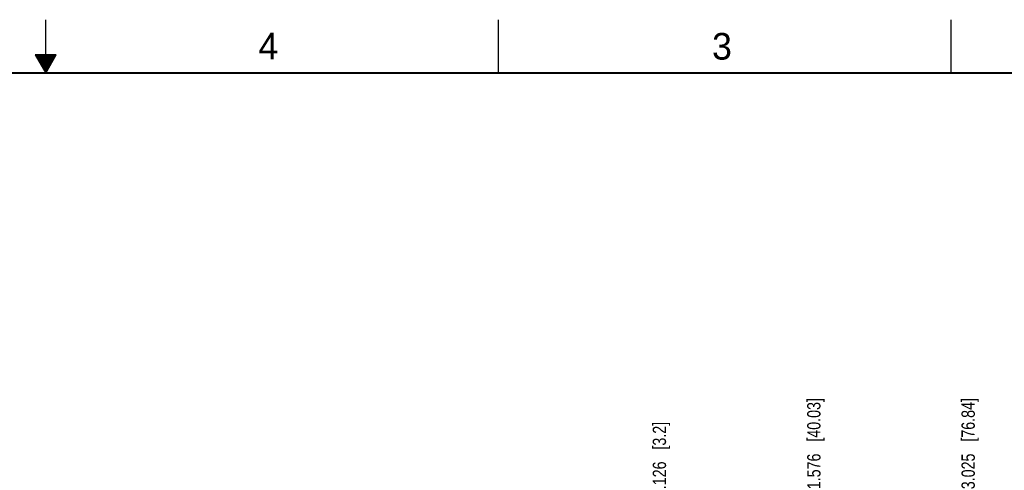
# Model space of a CAD drawing. Header units: inches. Extents: x 0 to 34, y 0 to 22.
# Tile 24 of 28: x 16.8 to 26, y 17.8 to 22. Entities that reach past the tile are written whole.
import ezdxf

# ---------------------------------------------------------------- set-up
doc = ezdxf.new("R2010")
doc.units = ezdxf.units.IN
doc.header["$LTSCALE"] = 1.87
doc.header["$MEASUREMENT"] = 0
doc.layers.get('0').update_dxf_attribs({"linetype": 'CONTINUOUS'})
doc.layers.add('DIMENSIONS', color=7, linetype='CONTINUOUS')
doc.styles.get("Standard").update_dxf_attribs({"font": 'txt', "width": 0.8})
doc.styles.add('TEXTSTYLE_2', font='txt')
doc.dimstyles.new('DIMSTYLE_2', dxfattribs={"dimtxt": 0.125, "dimasz": 0.18, "dimexe": 0.18, "dimexo": 0.0625, "dimgap": 0.09, "dimtad": 0, "dimtih": 1, "dimtoh": 1, "dimdec": 3, "dimzin": 4, "dimdsep": 46, "dimtxsty": 'STANDARD', "dimblk": '_FILLED', "dimblk1": '_FILLED', "dimblk2": '_FILLED', "dimcen": 0.09, "dimadec": 0, "dimazin": 0, "dimtp": 0.01, "dimtm": 0.01, "dimtfac": 1, "dimtdec": 3, "dimtofl": 0, "dimtmove": 0, "dimatfit": 3, "dimldrblk": '_FILLED', "dimfxl": 1, "dimtolj": 1, "dimtzin": 4, "dimarcsym": 0})

# ---------------------------------------------------------------- blocks, each defined once
blk = doc.blocks.new('*D5')
at = {"layer": 'DIMENSIONS', "color": 2, "linetype": 'CONTINUOUS'}
blk.add_line((22.7626, 16.8588), (22.7626, 17.5347), dxfattribs=at)
at = {"layer": 'DIMENSIONS', "color": 2, "linetype": 'CONTINUOUS', "insert": (22.7001, 17.5972), "char_height": 0.125, "width": 1.025, "attachment_point": 1, "rotation": 90, "line_spacing_factor": 0.9}
blk.add_mtext('.126{\\Ftxt.shx;\\W1.000000;\\H0.125000; }[3.2]', dxfattribs=at)
blk = doc.blocks.new('_FILLED')
at = {"color": 0, "linetype": 'BYBLOCK'}
blk.add_solid([(0, 0), (-1, 0.174), (-1, -0.174)], dxfattribs=at)
blk = doc.blocks.new('*D6')
at = {"layer": 'DIMENSIONS', "color": 2, "linetype": 'CONTINUOUS'}
blk.add_line((25.6616, 16.8588), (25.6616, 17.5347), dxfattribs=at)
at = {"layer": 'DIMENSIONS', "color": 2, "linetype": 'CONTINUOUS', "insert": (25.5991, 17.5972), "char_height": 0.125, "width": 1.325, "attachment_point": 1, "rotation": 90, "line_spacing_factor": 0.9}
blk.add_mtext('3.025{\\Ftxt.shx;\\W1.000000;\\H0.125000; }[76.84]', dxfattribs=at)
blk = doc.blocks.new('*D7')
at = {"layer": 'DIMENSIONS', "color": 2, "linetype": 'CONTINUOUS'}
blk.add_line((28.5606, 16.8588), (28.5606, 17.5347), dxfattribs=at)
at = {"layer": 'DIMENSIONS', "color": 2, "linetype": 'CONTINUOUS', "insert": (28.4981, 17.5972), "char_height": 0.125, "width": 1.425, "attachment_point": 1, "rotation": 90, "line_spacing_factor": 0.9}
blk.add_mtext('5.924{\\Ftxt.shx;\\W1.000000;\\H0.125000; }[150.47]', dxfattribs=at)
blk = doc.blocks.new('*D51')
at = {"layer": 'DIMENSIONS', "color": 2, "linetype": 'CONTINUOUS'}
blk.add_line((24.2126, 16.7938), (24.2126, 17.5347), dxfattribs=at)
at = {"layer": 'DIMENSIONS', "color": 2, "linetype": 'CONTINUOUS', "insert": (24.1501, 17.5972), "char_height": 0.125, "width": 1.325, "attachment_point": 1, "rotation": 90, "line_spacing_factor": 0.9}
blk.add_mtext('1.576{\\Ftxt.shx;\\W1.000000;\\H0.125000; }[40.03]', dxfattribs=at)

msp = doc.modelspace()

# ---------------------------------------------------------------- linework, layer by layer
at = {"color": 2, "linetype": 'CONTINUOUS'}
for p, q in [((17, 21.5), (17, 22)), ((21.25, 22), (21.25, 21.5)), ((25.5, 22), (25.5, 21.5)), ((16.902, 21.6697), (17, 21.5)), ((17.098, 21.6697), (16.902, 21.6697)), ((16.9076, 21.66), (17.0924, 21.66)), ((16.9134, 21.65), (17.0866, 21.65)), ((16.9192, 21.64), (17.0808, 21.64)), ((17, 21.5), (17.098, 21.6697)), ((16.925, 21.63), (17.0751, 21.63)), ((16.9307, 21.62), (17.0693, 21.62)), ((16.9365, 21.61), (17.0635, 21.61)), ((16.9423, 21.6), (17.0578, 21.6)), ((16.9481, 21.59), (17.052, 21.59)), ((16.9538, 21.58), (17.0462, 21.58)), ((16.9596, 21.57), (17.0404, 21.57)), ((16.9654, 21.56), (17.0347, 21.56)), ((16.9712, 21.55), (17.0289, 21.55)), ((16.9769, 21.54), (17.0231, 21.54)), ((16.9827, 21.53), (17.0173, 21.53)), ((16.9885, 21.52), (17.0116, 21.52)), ((16.9942, 21.51), (17.0058, 21.51))]:
    msp.add_line(p, q, dxfattribs=at)
at = {"color": 7, "linetype": 'CONTINUOUS', "const_width": 0.02}
msp.add_lwpolyline([(33.5, 21.5), (0.5, 21.5)], dxfattribs=at)

# ---------------------------------------------------------------- texts
at = {"color": 2, "linetype": 'CONTINUOUS', "char_height": 0.25, "width": 0.25, "attachment_point": 1, "line_spacing_factor": 0.9, "style": 'TEXTSTYLE_2'}
for s, insert in [('4', (18.9977, 21.8777)), ('3', (23.257, 21.8759))]:
    msp.add_mtext(s, dxfattribs=dict(at, insert=insert))

# ---------------------------------------------------------------- dimensions: what is measured, and where the dimension line sits
at = {"layer": 'DIMENSIONS', "color": 2, "linetype": 'CONTINUOUS'}
for feature_location, offset, origin, picture, middle in [((28.5606, 16.8588), (0, 0.6759), (22.6366, 16.7963), '*D7', (28.5606, 18.3097)), ((25.6616, 16.8588), (0, 0.6759), (22.6366, 16.7963), '*D6', (25.6616, 18.2597)), ((24.2126, 16.7938), (0, 0.7409), (22.6366, 16.7313), '*D51', (24.2126, 18.2597)), ((22.7626, 16.8588), (0, 0.6759), (22.6366, 16.7963), '*D5', (22.7626, 18.1097))]:
    dim = msp.add_ordinate_dim(feature_location=feature_location, offset=offset, dtype=1, origin=origin, dimstyle='DIMSTYLE_2', dxfattribs=at)
    dim.commit()
    dim.dimension.update_dxf_attribs({"geometry": picture, "text_midpoint": middle})

doc.saveas('drawing.dxf')
